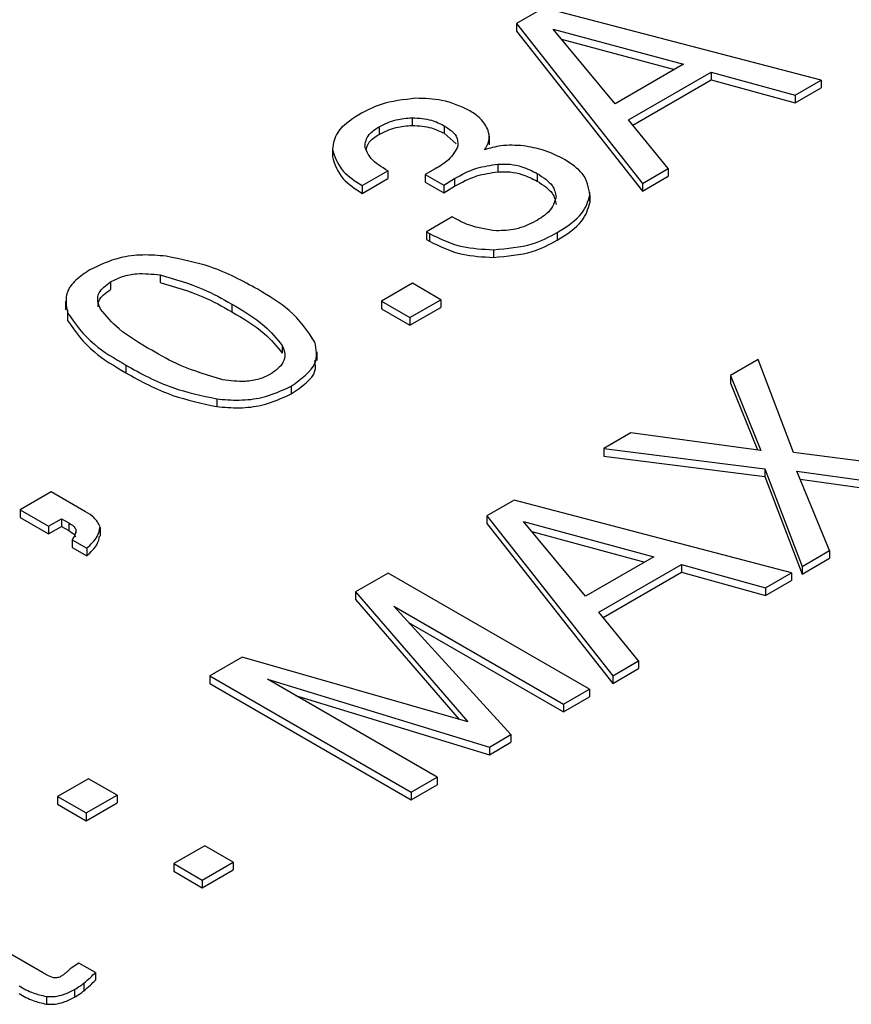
# Model space of a CAD drawing. Header units: millimetres. Extents: x 15756 to 16324, y 1603 to 1933.
# Tile 36 of 48: x 16264.38 to 16267.56, y 1872.44 to 1876.21. Entities that reach past the tile are written whole.
import ezdxf

# ---------------------------------------------------------------- set-up
doc = ezdxf.new("R2010")
doc.units = ezdxf.units.MM

msp = doc.modelspace()

# ---------------------------------------------------------------- linework, layer by layer
at = {"color": 7, "linetype": 'Continuous', "lineweight": 25}
for p, q in [((16266.3827, 1876.2596), (16266.2783, 1876.1993)), ((16267.444, 1875.9823), (16266.3827, 1876.2596)), ((16266.2783, 1876.1993), (16266.2783, 1876.1699)), ((16266.2783, 1876.1993), (16266.7597, 1875.5872)), ((16266.2783, 1876.1699), (16266.7597, 1875.5578)), ((16266.4187, 1876.1777), (16266.9172, 1876.0432)), ((16266.6553, 1875.8921), (16266.4187, 1876.1777)), ((16266.45, 1876.1398), (16266.8825, 1876.0232)), ((16266.9172, 1876.0432), (16266.6553, 1875.8921)), ((16266.7072, 1875.8307), (16267.0236, 1876.0134)), ((16267.0236, 1876.0134), (16267.3446, 1875.9249)), ((16267.0236, 1876.0134), (16267.0236, 1875.984)), ((16266.7234, 1875.8107), (16267.0236, 1875.984)), ((16267.0236, 1875.984), (16267.3446, 1875.8955)), ((16267.3446, 1875.9249), (16267.444, 1875.9823)), ((16267.444, 1875.9823), (16267.444, 1875.9529)), ((16267.3446, 1875.8955), (16267.444, 1875.9529)), ((16267.3446, 1875.9249), (16267.3446, 1875.8955)), ((16265.8784, 1875.8388), (16265.8784, 1875.8094)), ((16266.8585, 1875.6442), (16266.7072, 1875.8307)), ((16265.7522, 1875.8043), (16265.7522, 1875.7749)), ((16266.0004, 1875.8083), (16266.0004, 1875.779)), ((16266.0004, 1875.779), (16266.0465, 1875.739)), ((16266.1739, 1875.7354), (16266.1739, 1875.7685)), ((16265.5729, 1875.7188), (16265.5729, 1875.6895)), ((16265.6867, 1875.5786), (16265.785, 1875.6353)), ((16265.785, 1875.6353), (16265.785, 1875.6059)), ((16265.9662, 1875.6425), (16265.9283, 1875.6219)), ((16266.2068, 1875.6613), (16266.2068, 1875.632)), ((16266.7597, 1875.5872), (16266.8585, 1875.6442)), ((16266.8585, 1875.6442), (16266.8585, 1875.6148)), ((16265.6867, 1875.5492), (16265.785, 1875.6059)), ((16265.9283, 1875.6219), (16265.9996, 1875.5808)), ((16265.9283, 1875.6219), (16265.9283, 1875.5926)), ((16265.9283, 1875.5926), (16265.9996, 1875.5514)), ((16265.9996, 1875.5808), (16266.0402, 1875.6055)), ((16266.0402, 1875.6055), (16266.0402, 1875.5761)), ((16266.3574, 1875.6251), (16266.3574, 1875.5957)), ((16266.7597, 1875.5578), (16266.8585, 1875.6148)), ((16265.6867, 1875.5786), (16265.6867, 1875.5492)), ((16265.9996, 1875.5808), (16265.9996, 1875.5514)), ((16265.9996, 1875.5514), (16266.0402, 1875.5761)), ((16266.5587, 1875.5197), (16266.5587, 1875.5527)), ((16266.7597, 1875.5872), (16266.7597, 1875.5578)), ((16266.5586, 1875.5423), (16266.5586, 1875.5129)), ((16266.032, 1875.4592), (16265.9332, 1875.4021)), ((16265.9332, 1875.4021), (16265.9442, 1875.3958)), ((16265.9332, 1875.4021), (16265.9332, 1875.3727)), ((16265.9332, 1875.3727), (16265.9442, 1875.3664)), ((16265.9442, 1875.3958), (16265.9442, 1875.3664)), ((16266.4337, 1875.399), (16266.4337, 1875.3696)), ((16266.19, 1875.3332), (16266.19, 1875.3038)), ((16264.9131, 1875.2367), (16264.9131, 1875.2073)), ((16264.7235, 1875.2105), (16264.7235, 1875.1811)), ((16265.8798, 1875.2048), (16265.7612, 1875.1363)), ((16265.9885, 1875.142), (16265.8798, 1875.2048)), ((16265.8699, 1875.0735), (16265.9885, 1875.142)), ((16265.9885, 1875.142), (16265.9885, 1875.1126)), ((16264.551, 1875.1359), (16264.551, 1875.1028)), ((16264.5585, 1875.1029), (16264.5589, 1875.0623)), ((16265.1875, 1875.1251), (16265.1875, 1875.0957)), ((16265.7612, 1875.1363), (16265.7612, 1875.1069)), ((16265.7612, 1875.1363), (16265.8699, 1875.0735)), ((16265.7612, 1875.1069), (16265.8699, 1875.0441)), ((16265.8699, 1875.0441), (16265.9885, 1875.1126)), ((16264.5589, 1875.0917), (16264.5589, 1875.0623)), ((16265.8699, 1875.0735), (16265.8699, 1875.0441)), ((16265.3808, 1874.9666), (16265.3808, 1874.9372)), ((16265.5146, 1874.9091), (16265.5146, 1874.9422)), ((16267.2035, 1874.9133), (16267.0975, 1874.8521)), ((16267.3389, 1874.5564), (16267.2035, 1874.9133)), ((16264.7823, 1874.8912), (16264.7823, 1874.8618)), ((16267.0975, 1874.8521), (16267.2132, 1874.5651)), ((16267.0975, 1874.8521), (16267.0975, 1874.8227)), ((16265.4153, 1874.8111), (16265.4153, 1874.7817)), ((16267.0975, 1874.8227), (16267.2007, 1874.5668)), ((16265.1299, 1874.7621), (16265.1299, 1874.7327)), ((16266.7161, 1874.6319), (16266.612, 1874.5718)), ((16267.2132, 1874.5651), (16266.7161, 1874.6319)), ((16266.612, 1874.5718), (16267.2283, 1874.4947)), ((16266.612, 1874.5718), (16266.612, 1874.5424)), ((16266.612, 1874.5424), (16267.2283, 1874.4653)), ((16267.9856, 1874.4747), (16267.3389, 1874.5564)), ((16267.2283, 1874.4947), (16267.2283, 1874.4653)), ((16267.2283, 1874.4947), (16267.3716, 1874.1203)), ((16267.2283, 1874.4653), (16267.3716, 1874.0909)), ((16267.3515, 1874.4853), (16267.8776, 1874.4124)), ((16267.4768, 1874.181), (16267.3515, 1874.4853)), ((16267.3644, 1874.4541), (16267.8776, 1874.383)), ((16264.4962, 1874.406), (16264.3776, 1874.3376)), ((16264.6277, 1874.3301), (16264.4962, 1874.406)), ((16266.2692, 1874.3739), (16266.1648, 1874.3137)), ((16267.3305, 1874.0966), (16266.2692, 1874.3739)), ((16264.3776, 1874.3376), (16264.4863, 1874.2748)), ((16264.3776, 1874.3376), (16264.3776, 1874.3082)), ((16264.3776, 1874.3082), (16264.4863, 1874.2454)), ((16266.1648, 1874.3137), (16266.6462, 1873.7015)), ((16266.1648, 1874.3137), (16266.1648, 1874.2843)), ((16264.4863, 1874.2748), (16264.5357, 1874.3033)), ((16264.4863, 1874.2748), (16264.4863, 1874.2454)), ((16264.4863, 1874.2454), (16264.5357, 1874.2739)), ((16264.5357, 1874.3033), (16264.5637, 1874.2872)), ((16264.5357, 1874.3033), (16264.5357, 1874.2739)), ((16264.5357, 1874.2739), (16264.5637, 1874.2578)), ((16264.5637, 1874.2872), (16264.5637, 1874.2578)), ((16264.6847, 1874.2365), (16264.6847, 1874.2695)), ((16266.1648, 1874.2843), (16266.6462, 1873.6721)), ((16266.3052, 1874.292), (16266.8037, 1874.1576)), ((16266.5418, 1874.0064), (16266.3052, 1874.292)), ((16264.5907, 1874.2628), (16264.5907, 1874.2479)), ((16266.3365, 1874.2542), (16266.769, 1874.1375)), ((16264.5762, 1874.2229), (16264.6325, 1874.1904)), ((16264.5762, 1874.2229), (16264.5762, 1874.1935)), ((16264.5762, 1874.1935), (16264.6325, 1874.161)), ((16264.6325, 1874.1904), (16264.6325, 1874.161)), ((16266.8037, 1874.1576), (16266.5418, 1874.0064)), ((16267.3716, 1874.1203), (16267.4768, 1874.181)), ((16267.4768, 1874.181), (16267.4768, 1874.1516)), ((16266.5936, 1873.9451), (16266.9101, 1874.1277)), ((16266.9101, 1874.1277), (16267.2311, 1874.0392)), ((16266.9101, 1874.1277), (16266.9101, 1874.0983)), ((16267.3716, 1874.0909), (16267.4768, 1874.1516)), ((16267.3716, 1874.1203), (16267.3716, 1874.0909)), ((16265.786, 1874.095), (16265.6619, 1874.0233)), ((16266.5569, 1873.65), (16265.786, 1874.095)), ((16266.6099, 1873.925), (16266.9101, 1874.0983)), ((16266.9101, 1874.0983), (16267.2311, 1874.0098)), ((16267.2311, 1874.0392), (16267.3305, 1874.0966)), ((16267.3305, 1874.0966), (16267.3305, 1874.0672)), ((16267.2311, 1874.0098), (16267.3305, 1874.0672)), ((16265.6619, 1874.0233), (16266.0916, 1873.5249)), ((16265.6619, 1874.0233), (16265.6619, 1873.9939)), ((16267.2311, 1874.0392), (16267.2311, 1874.0098)), ((16265.6619, 1873.9939), (16266.058, 1873.5346)), ((16265.8084, 1873.968), (16266.4581, 1873.5929)), ((16266.2562, 1873.4764), (16265.8084, 1873.968)), ((16266.745, 1873.7586), (16266.5936, 1873.9451)), ((16265.8649, 1873.906), (16266.4581, 1873.5635)), ((16265.2275, 1873.7726), (16265.1041, 1873.7013)), ((16266.0916, 1873.5249), (16265.2275, 1873.7726)), ((16266.6462, 1873.7015), (16266.745, 1873.7586)), ((16266.745, 1873.7586), (16266.745, 1873.7292)), ((16266.6462, 1873.6721), (16266.745, 1873.7292)), ((16265.1041, 1873.7013), (16265.1041, 1873.6719)), ((16265.1041, 1873.7013), (16265.875, 1873.2563)), ((16265.1041, 1873.6719), (16265.875, 1873.2269)), ((16265.3242, 1873.6884), (16266.1739, 1873.4289)), ((16265.9738, 1873.3134), (16265.3242, 1873.6884)), ((16266.6462, 1873.7015), (16266.6462, 1873.6721)), ((16266.4581, 1873.5929), (16266.5569, 1873.65)), ((16266.5569, 1873.65), (16266.5569, 1873.6206)), ((16265.4323, 1873.626), (16266.1739, 1873.3995)), ((16266.4581, 1873.5635), (16266.5569, 1873.6206)), ((16266.4581, 1873.5929), (16266.4581, 1873.5635)), ((16266.1739, 1873.4289), (16266.2562, 1873.4764)), ((16266.1739, 1873.3995), (16266.2562, 1873.447)), ((16266.2562, 1873.4764), (16266.2562, 1873.447)), ((16266.1739, 1873.4289), (16266.1739, 1873.3995)), ((16264.6396, 1873.3077), (16264.521, 1873.2392)), ((16264.7483, 1873.2449), (16264.6396, 1873.3077)), ((16265.875, 1873.2563), (16265.9738, 1873.3134)), ((16265.9738, 1873.3134), (16265.9738, 1873.284)), ((16265.875, 1873.2269), (16265.9738, 1873.284)), ((16265.875, 1873.2563), (16265.875, 1873.2269)), ((16264.521, 1873.2392), (16264.521, 1873.2098)), ((16264.521, 1873.2392), (16264.6297, 1873.1764)), ((16264.6297, 1873.1764), (16264.7483, 1873.2449)), ((16264.6297, 1873.147), (16264.7483, 1873.2155)), ((16264.7483, 1873.2449), (16264.7483, 1873.2155)), ((16264.521, 1873.2098), (16264.6297, 1873.147)), ((16264.6297, 1873.1764), (16264.6297, 1873.147)), ((16265.0843, 1873.0509), (16264.9658, 1872.9825)), ((16265.1931, 1872.9882), (16265.0843, 1873.0509)), ((16265.0745, 1872.9197), (16265.1931, 1872.9882)), ((16265.1931, 1872.9882), (16265.1931, 1872.9588)), ((16264.9658, 1872.9825), (16264.9658, 1872.9531)), ((16264.9658, 1872.9825), (16265.0745, 1872.9197)), ((16264.9658, 1872.9531), (16265.0745, 1872.8903)), ((16265.0745, 1872.8903), (16265.1931, 1872.9588)), ((16265.0745, 1872.9197), (16265.0745, 1872.8903)), ((16264.4628, 1872.5654), (16264.0763, 1872.7885)), ((16264.6022, 1872.6018), (16264.5724, 1872.5819)), ((16264.6654, 1872.5654), (16264.6022, 1872.6018)), ((16264.6654, 1872.5654), (16264.6654, 1872.536)), ((16264.5851, 1872.5003), (16264.5851, 1872.4709)), ((16264.6211, 1872.5244), (16264.6211, 1872.495)), ((16264.4778, 1872.474), (16264.4778, 1872.4446))]:
    msp.add_line(p, q, dxfattribs=at)
for points, knots in [([(16265.8921, 1875.9131), (16265.8458, 1875.9077), (16265.7628, 1875.8981), (16265.7012, 1875.865), (16265.6739, 1875.8504)], [0, 0, 0, 0, 0.558108, 1, 1, 1, 1]), ([(16266.099, 1875.8655), (16266.065, 1875.8815), (16266.0042, 1875.9102), (16265.9264, 1875.9122), (16265.8921, 1875.9131)], [0, 0, 0, 0, 0.559309, 1, 1, 1, 1]), ([(16266.1692, 1875.7904), (16266.1612, 1875.8061), (16266.1469, 1875.8341), (16266.1137, 1875.8559), (16266.099, 1875.8655)], [0, 0, 0, 0, 0.559767, 1, 1, 1, 1]), ([(16265.6739, 1875.8504), (16265.6419, 1875.829), (16265.5846, 1875.7908), (16265.5765, 1875.7408), (16265.5729, 1875.7188)], [0, 0, 0, 0, 0.560003, 1, 1, 1, 1]), ([(16265.7522, 1875.8043), (16265.7728, 1875.8147), (16265.8095, 1875.8331), (16265.8573, 1875.8371), (16265.8784, 1875.8388)], [0, 0, 0, 0, 0.559927, 1, 1, 1, 1]), ([(16265.8784, 1875.8388), (16265.9043, 1875.8371), (16265.9506, 1875.8341), (16265.9851, 1875.8162), (16266.0004, 1875.8083)], [0, 0, 0, 0, 0.558488, 1, 1, 1, 1]), ([(16265.6969, 1875.7275), (16265.6995, 1875.7438), (16265.7042, 1875.7729), (16265.7375, 1875.7947), (16265.7522, 1875.8043)], [0, 0, 0, 0, 0.558524, 1, 1, 1, 1]), ([(16265.7522, 1875.7749), (16265.7728, 1875.7853), (16265.8095, 1875.8037), (16265.8573, 1875.8077), (16265.8784, 1875.8094)], [0, 0, 0, 0, 0.559927, 1, 1, 1, 1]), ([(16265.8784, 1875.8094), (16265.9043, 1875.8077), (16265.9506, 1875.8047), (16265.9851, 1875.7868), (16266.0004, 1875.779)], [0, 0, 0, 0, 0.558488, 1, 1, 1, 1]), ([(16266.0004, 1875.8083), (16266.0192, 1875.7958), (16266.0528, 1875.7733), (16266.0535, 1875.7439), (16266.0538, 1875.731)], [0, 0, 0, 0, 0.560127, 1, 1, 1, 1]), ([(16266.1557, 1875.716), (16266.1638, 1875.7296), (16266.1782, 1875.7539), (16266.1719, 1875.7793), (16266.1692, 1875.7904)], [0, 0, 0, 0, 0.559697, 1, 1, 1, 1]), ([(16265.7025, 1875.7136), (16265.7046, 1875.7244), (16265.7092, 1875.7479), (16265.7371, 1875.7654), (16265.7522, 1875.7749)], [0, 0, 0, 0, 0.457602, 1, 1, 1, 1]), ([(16265.5729, 1875.7188), (16265.5822, 1875.6894), (16265.5987, 1875.6365), (16265.6598, 1875.5964), (16265.6867, 1875.5786)], [0, 0, 0, 0, 0.557941, 1, 1, 1, 1]), ([(16265.785, 1875.6353), (16265.761, 1875.6503), (16265.7183, 1875.677), (16265.7035, 1875.7121), (16265.6969, 1875.7275)], [0, 0, 0, 0, 0.561578, 1, 1, 1, 1]), ([(16266.0538, 1875.731), (16266.044, 1875.7123), (16266.0266, 1875.6787), (16265.9847, 1875.6536), (16265.9662, 1875.6425)], [0, 0, 0, 0, 0.558116, 1, 1, 1, 1]), ([(16266.3044, 1875.7314), (16266.2751, 1875.733), (16266.2227, 1875.7359), (16266.1762, 1875.7221), (16266.1557, 1875.716)], [0, 0, 0, 0, 0.559316, 1, 1, 1, 1]), ([(16266.4622, 1875.6786), (16266.4362, 1875.692), (16266.3897, 1875.7159), (16266.3305, 1875.7267), (16266.3044, 1875.7314)], [0, 0, 0, 0, 0.559879, 1, 1, 1, 1]), ([(16265.5729, 1875.6895), (16265.5822, 1875.66), (16265.5987, 1875.6071), (16265.6598, 1875.567), (16265.6867, 1875.5492)], [0, 0, 0, 0, 0.557941, 1, 1, 1, 1]), ([(16266.5586, 1875.5423), (16266.5542, 1875.5711), (16266.5463, 1875.6227), (16266.488, 1875.6615), (16266.4622, 1875.6786)], [0, 0, 0, 0, 0.558771, 1, 1, 1, 1]), ([(16266.0402, 1875.6055), (16266.0671, 1875.6204), (16266.115, 1875.647), (16266.1788, 1875.657), (16266.2068, 1875.6613)], [0, 0, 0, 0, 0.561231, 1, 1, 1, 1]), ([(16266.0402, 1875.5761), (16266.0671, 1875.591), (16266.115, 1875.6176), (16266.1788, 1875.6276), (16266.2068, 1875.632)], [0, 0, 0, 0, 0.561231, 1, 1, 1, 1]), ([(16266.2068, 1875.6613), (16266.2227, 1875.6616), (16266.2544, 1875.6622), (16266.3082, 1875.6501), (16266.3387, 1875.6346), (16266.3574, 1875.6251)], [0, 0, 0, 0, 0.279856, 0.559967, 1, 1, 1, 1]), ([(16266.2068, 1875.632), (16266.2227, 1875.6322), (16266.2544, 1875.6328), (16266.3082, 1875.6208), (16266.3387, 1875.6052), (16266.3574, 1875.5957)], [0, 0, 0, 0, 0.279856, 0.559967, 1, 1, 1, 1]), ([(16266.3574, 1875.6251), (16266.3798, 1875.6105), (16266.4199, 1875.5846), (16266.4266, 1875.5504), (16266.4295, 1875.5353)], [0, 0, 0, 0, 0.560369, 1, 1, 1, 1]), ([(16266.3574, 1875.5957), (16266.3798, 1875.5811), (16266.4199, 1875.5552), (16266.4266, 1875.521), (16266.4295, 1875.5059)], [0, 0, 0, 0, 0.560369, 1, 1, 1, 1]), ([(16266.4295, 1875.5353), (16266.4233, 1875.5156), (16266.4121, 1875.4802), (16266.3698, 1875.4541), (16266.3511, 1875.4426)], [0, 0, 0, 0, 0.557895, 1, 1, 1, 1]), ([(16266.4337, 1875.399), (16266.47, 1875.4222), (16266.5349, 1875.4636), (16266.5514, 1875.5182), (16266.5586, 1875.5423)], [0, 0, 0, 0, 0.560511, 1, 1, 1, 1]), ([(16266.4337, 1875.3696), (16266.47, 1875.3928), (16266.5349, 1875.4342), (16266.5514, 1875.4888), (16266.5586, 1875.5129)], [0, 0, 0, 0, 0.560511, 1, 1, 1, 1]), ([(16266.2011, 1875.4054), (16266.1652, 1875.4109), (16266.1007, 1875.4207), (16266.0531, 1875.4473), (16266.032, 1875.4592)], [0, 0, 0, 0, 0.557178, 1, 1, 1, 1]), ([(16266.3511, 1875.4426), (16266.3266, 1875.4306), (16266.2829, 1875.4091), (16266.2261, 1875.4065), (16266.2011, 1875.4054)], [0, 0, 0, 0, 0.559797, 1, 1, 1, 1]), ([(16265.9442, 1875.3958), (16265.9842, 1875.3759), (16266.0557, 1875.3403), (16266.149, 1875.3354), (16266.19, 1875.3332)], [0, 0, 0, 0, 0.559923, 1, 1, 1, 1]), ([(16265.9442, 1875.3664), (16265.9842, 1875.3465), (16266.0557, 1875.3109), (16266.149, 1875.306), (16266.19, 1875.3038)], [0, 0, 0, 0, 0.559923, 1, 1, 1, 1]), ([(16266.19, 1875.3332), (16266.2418, 1875.3379), (16266.3347, 1875.3462), (16266.4033, 1875.3828), (16266.4337, 1875.399)], [0, 0, 0, 0, 0.557838, 1, 1, 1, 1]), ([(16266.19, 1875.3038), (16266.2418, 1875.3085), (16266.3347, 1875.3168), (16266.4033, 1875.3534), (16266.4337, 1875.3696)], [0, 0, 0, 0, 0.557838, 1, 1, 1, 1]), ([(16264.936, 1875.3085), (16264.9064, 1875.3111), (16264.8472, 1875.3162), (16264.7401, 1875.3025), (16264.6807, 1875.2737), (16264.6444, 1875.2561)], [0, 0, 0, 0, 0.2805108, 0.5607148, 1, 1, 1, 1]), ([(16265.2873, 1875.1817), (16265.2298, 1875.2133), (16265.1274, 1875.2696), (16264.9944, 1875.2966), (16264.936, 1875.3085)], [0, 0, 0, 0, 0.560639, 1, 1, 1, 1]), ([(16264.6444, 1875.2561), (16264.6252, 1875.2435), (16264.5868, 1875.2184), (16264.546, 1875.1616), (16264.554, 1875.1182), (16264.5589, 1875.0917)], [0, 0, 0, 0, 0.280728, 0.561145, 1, 1, 1, 1]), ([(16264.7235, 1875.2105), (16264.738, 1875.2177), (16264.7671, 1875.2323), (16264.8341, 1875.2455), (16264.8832, 1875.24), (16264.9131, 1875.2367)], [0, 0, 0, 0, 0.280664, 0.561036, 1, 1, 1, 1]), ([(16264.9131, 1875.2367), (16264.9699, 1875.2204), (16265.0716, 1875.1914), (16265.152, 1875.1454), (16265.1875, 1875.1251)], [0, 0, 0, 0, 0.5587719, 1, 1, 1, 1]), ([(16264.6855, 1875.1054), (16264.6811, 1875.1157), (16264.6722, 1875.1362), (16264.6765, 1875.1751), (16264.7057, 1875.1971), (16264.7235, 1875.2105)], [0, 0, 0, 0, 0.281328, 0.561993, 1, 1, 1, 1]), ([(16264.6762, 1875.1149), (16264.6765, 1875.123), (16264.6773, 1875.1478), (16264.7049, 1875.1677), (16264.7235, 1875.1811)], [0, 0, 0, 0, 0.32569, 1, 1, 1, 1]), ([(16264.9131, 1875.2073), (16264.9699, 1875.191), (16265.0716, 1875.162), (16265.152, 1875.116), (16265.1875, 1875.0957)], [0, 0, 0, 0, 0.5587719, 1, 1, 1, 1]), ([(16265.5062, 1874.9793), (16265.4781, 1875.0217), (16265.4277, 1875.0976), (16265.3303, 1875.1559), (16265.2873, 1875.1817)], [0, 0, 0, 0, 0.558613, 1, 1, 1, 1]), ([(16264.8811, 1874.9483), (16264.8363, 1874.9743), (16264.7564, 1875.0208), (16264.7071, 1875.0796), (16264.6855, 1875.1054)], [0, 0, 0, 0, 0.560811, 1, 1, 1, 1]), ([(16265.1875, 1875.1251), (16265.2322, 1875.0989), (16265.312, 1875.0521), (16265.3598, 1874.9927), (16265.3808, 1874.9666)], [0, 0, 0, 0, 0.56073, 1, 1, 1, 1]), ([(16264.5589, 1875.0917), (16264.5885, 1875.0498), (16264.6415, 1874.9747), (16264.7392, 1874.9168), (16264.7823, 1874.8912)], [0, 0, 0, 0, 0.55863, 1, 1, 1, 1]), ([(16264.5589, 1875.0623), (16264.5885, 1875.0204), (16264.6415, 1874.9453), (16264.7392, 1874.8874), (16264.7823, 1874.8618)], [0, 0, 0, 0, 0.55863, 1, 1, 1, 1]), ([(16265.1875, 1875.0957), (16265.2322, 1875.0695), (16265.312, 1875.0227), (16265.3598, 1874.9633), (16265.3808, 1874.9372)], [0, 0, 0, 0, 0.56073, 1, 1, 1, 1]), ([(16265.1535, 1874.8352), (16265.0973, 1874.852), (16264.9967, 1874.882), (16264.9165, 1874.928), (16264.8811, 1874.9483)], [0, 0, 0, 0, 0.558809, 1, 1, 1, 1]), ([(16265.3808, 1874.9666), (16265.3853, 1874.9558), (16265.3941, 1874.9342), (16265.3865, 1874.8934), (16265.3553, 1874.8706), (16265.3362, 1874.8567)], [0, 0, 0, 0, 0.281007, 0.56159, 1, 1, 1, 1]), ([(16265.4153, 1874.8111), (16265.4541, 1874.839), (16265.5234, 1874.8888), (16265.5115, 1874.9516), (16265.5062, 1874.9793)], [0, 0, 0, 0, 0.559188, 1, 1, 1, 1]), ([(16264.7823, 1874.8912), (16264.8392, 1874.8596), (16264.9407, 1874.8032), (16265.0722, 1874.7746), (16265.1299, 1874.7621)], [0, 0, 0, 0, 0.560689, 1, 1, 1, 1]), ([(16265.4153, 1874.7817), (16265.4565, 1874.8092), (16265.5137, 1874.8473), (16265.5079, 1874.8956), (16265.5062, 1874.9091)], [0, 0, 0, 0, 0.720033, 1, 1, 1, 1]), ([(16264.7823, 1874.8618), (16264.8392, 1874.8302), (16264.9407, 1874.7738), (16265.0722, 1874.7452), (16265.1299, 1874.7327)], [0, 0, 0, 0, 0.560689, 1, 1, 1, 1]), ([(16265.3362, 1874.8567), (16265.3222, 1874.8498), (16265.294, 1874.836), (16265.2286, 1874.8255), (16265.182, 1874.8315), (16265.1535, 1874.8352)], [0, 0, 0, 0, 0.280392, 0.56055, 1, 1, 1, 1]), ([(16265.1299, 1874.7621), (16265.1587, 1874.7596), (16265.2163, 1874.7547), (16265.3211, 1874.7665), (16265.3796, 1874.7942), (16265.4153, 1874.8111)], [0, 0, 0, 0, 0.280634, 0.561009, 1, 1, 1, 1]), ([(16265.1299, 1874.7327), (16265.1587, 1874.7302), (16265.2163, 1874.7253), (16265.3211, 1874.7371), (16265.3796, 1874.7648), (16265.4153, 1874.7817)], [0, 0, 0, 0, 0.280634, 0.561009, 1, 1, 1, 1]), ([(16264.6839, 1874.2728), (16264.6775, 1874.2849), (16264.666, 1874.3064), (16264.6394, 1874.3228), (16264.6277, 1874.3301)], [0, 0, 0, 0, 0.5589026, 1, 1, 1, 1]), ([(16264.5637, 1874.2872), (16264.5703, 1874.2832), (16264.5822, 1874.2761), (16264.5881, 1874.2669), (16264.5907, 1874.2628)], [0, 0, 0, 0, 0.56041, 1, 1, 1, 1]), ([(16264.6325, 1874.1904), (16264.648, 1874.2047), (16264.6754, 1874.2302), (16264.6813, 1874.2598), (16264.6839, 1874.2728)], [0, 0, 0, 0, 0.5621686, 1, 1, 1, 1]), ([(16264.5637, 1874.2578), (16264.5703, 1874.2538), (16264.5822, 1874.2467), (16264.5881, 1874.2375), (16264.5907, 1874.2335)], [0, 0, 0, 0, 0.56041, 1, 1, 1, 1]), ([(16264.5907, 1874.2628), (16264.5902, 1874.2551), (16264.5893, 1874.2413), (16264.5802, 1874.2285), (16264.5762, 1874.2229)], [0, 0, 0, 0, 0.5586072, 1, 1, 1, 1]), ([(16264.6325, 1874.161), (16264.6481, 1874.1753), (16264.6738, 1874.1987), (16264.6796, 1874.2261), (16264.6819, 1874.2368)], [0, 0, 0, 0, 0.6087103, 1, 1, 1, 1]), ([(16264.5724, 1872.5819), (16264.5686, 1872.5784), (16264.5616, 1872.572), (16264.5539, 1872.5659), (16264.5505, 1872.5632)], [0, 0, 0, 0, 0.5600084, 1, 1, 1, 1]), ([(16264.5056, 1872.5458), (16264.4969, 1872.5489), (16264.4813, 1872.5545), (16264.4685, 1872.562), (16264.4628, 1872.5654)], [0, 0, 0, 0, 0.558579, 1, 1, 1, 1]), ([(16264.5323, 1872.5497), (16264.5303, 1872.5486), (16264.5262, 1872.5466), (16264.5168, 1872.5446), (16264.5098, 1872.5454), (16264.5056, 1872.5458)], [0, 0, 0, 0, 0.280526, 0.561054, 1, 1, 1, 1]), ([(16264.5505, 1872.5632), (16264.5474, 1872.5605), (16264.542, 1872.5558), (16264.5353, 1872.5515), (16264.5323, 1872.5497)], [0, 0, 0, 0, 0.559982, 1, 1, 1, 1]), ([(16264.6211, 1872.5244), (16264.6297, 1872.5319), (16264.6452, 1872.5453), (16264.6592, 1872.5592), (16264.6654, 1872.5654)], [0, 0, 0, 0, 0.559966, 1, 1, 1, 1]), ([(16264.6211, 1872.495), (16264.6297, 1872.5025), (16264.6452, 1872.5159), (16264.6592, 1872.5298), (16264.6654, 1872.536)], [0, 0, 0, 0, 0.559966, 1, 1, 1, 1]), ([(16264.3739, 1872.514), (16264.3908, 1872.5043), (16264.421, 1872.4869), (16264.4605, 1872.4779), (16264.4778, 1872.474)], [0, 0, 0, 0, 0.5613691, 1, 1, 1, 1]), ([(16264.4778, 1872.474), (16264.4892, 1872.4736), (16264.5119, 1872.4728), (16264.5502, 1872.4821), (16264.5719, 1872.4934), (16264.5851, 1872.5003)], [0, 0, 0, 0, 0.279604, 0.559603, 1, 1, 1, 1]), ([(16264.5851, 1872.5003), (16264.5923, 1872.5046), (16264.605, 1872.5123), (16264.6162, 1872.5207), (16264.6211, 1872.5244)], [0, 0, 0, 0, 0.559941, 1, 1, 1, 1]), ([(16264.3739, 1872.4846), (16264.3908, 1872.4749), (16264.421, 1872.4575), (16264.4605, 1872.4485), (16264.4778, 1872.4446)], [0, 0, 0, 0, 0.5613691, 1, 1, 1, 1]), ([(16264.4778, 1872.4446), (16264.4892, 1872.4442), (16264.5119, 1872.4434), (16264.5502, 1872.4527), (16264.5719, 1872.464), (16264.5851, 1872.4709)], [0, 0, 0, 0, 0.279604, 0.559603, 1, 1, 1, 1]), ([(16264.5851, 1872.4709), (16264.5923, 1872.4752), (16264.605, 1872.4829), (16264.6162, 1872.4913), (16264.6211, 1872.495)], [0, 0, 0, 0, 0.559941, 1, 1, 1, 1])]:
    msp.add_open_spline(points, degree=3, knots=knots, dxfattribs=at)

doc.saveas('drawing.dxf')
